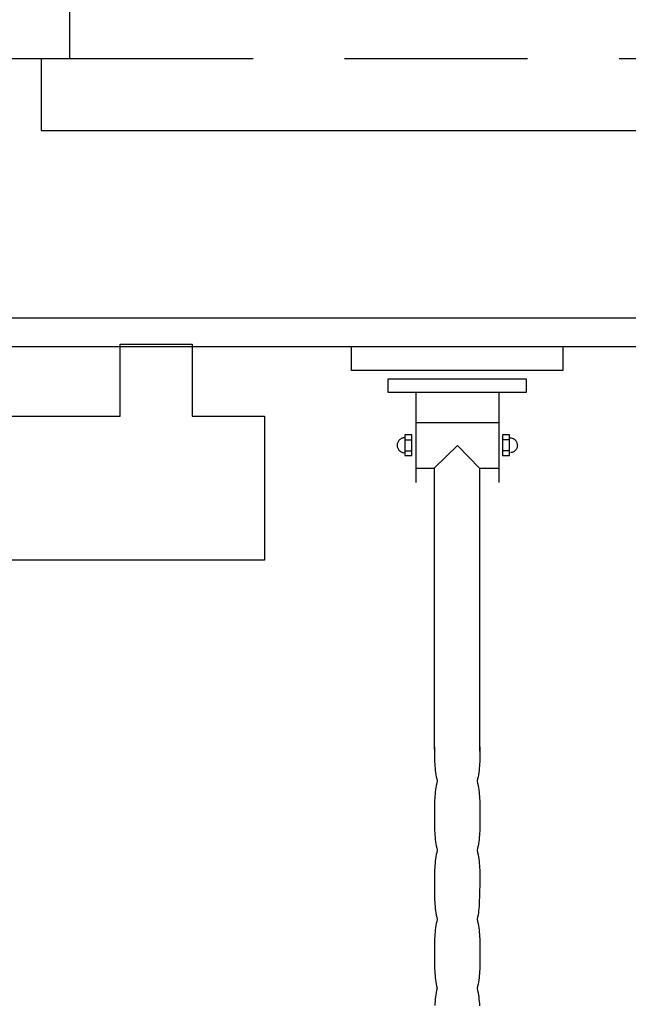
# Model space of a CAD drawing. Header units: millimetres. Extents: x 28600 to 181045, y -399112 to -163690.
# Tile 220 of 256: x 59938 to 59980, y -194419 to -194350. Entities that reach past the tile are written whole.
import ezdxf

# ---------------------------------------------------------------- set-up
doc = ezdxf.new("R2010")
doc.units = ezdxf.units.MM
doc.linetypes.add('HIDDEN', pattern=[9.525, 6.35, -3.175])
doc.layers.get('0').update_dxf_attribs({"color": 8})
for name, color, linetype in [('!! 0_ Istn-sciany', 8, 'Continuous'), ('!! 0_ Istn-widok', 8, 'Continuous'), ('!! 0_Istn-cienka', 8, 'Continuous'), ('!! 2 ZABUDOWA GK-MDF', 8, 'Continuous'), ('!! 2_wypos-sanitarne', 8, 'Continuous')]:
    doc.layers.add(name, color=color, linetype=linetype)
doc.layers.add('!! 0_Istn-grzejniki', color=8, linetype='Continuous', plot=False)

# ---------------------------------------------------------------- blocks, each defined once
blk = doc.blocks.new('5rtfgvb')
for p, q in [((131001.396, 14775.222), (131016.005, 14776.469)), ((131016.005, 14776.469), (131016.146, 14774.823)), ((131001.537, 14773.575), (131001.396, 14775.222)), ((131016.146, 14774.823), (131001.537, 14773.575)), ((131004.115, 14773.215), (131013.666, 14774.031)), ((131013.666, 14774.031), (131013.748, 14773.076)), ((131004.196, 14772.26), (131004.115, 14773.215)), ((131013.748, 14773.076), (131004.196, 14772.26)), ((131011.838, 14772.907), (131012.368, 14766.699)), ((131006.107, 14772.418), (131006.637, 14766.209)), ((131006.314, 14770.351), (131012.017, 14770.838)), ((131006.088, 14769.474), (131005.611, 14769.434)), ((131006.21, 14768.042), (131006.088, 14769.474)), ((131012.836, 14770.051), (131012.358, 14770.01)), ((131012.358, 14770.01), (131012.481, 14768.577)), ((131012.869, 14769.712), (131012.399, 14769.672)), ((131012.958, 14768.618), (131012.836, 14770.051)), ((131012.874, 14769.856), (131012.927, 14769.857)), ((131012.874, 14769.856), (131012.874, 14769.856)), ((131012.927, 14769.857), (131012.979, 14769.854)), ((131012.979, 14769.854), (131013.03, 14769.845)), ((131013.03, 14769.845), (131013.079, 14769.832)), ((131013.079, 14769.832), (131013.127, 14769.814)), ((131013.127, 14769.814), (131013.172, 14769.791)), ((131013.172, 14769.791), (131013.214, 14769.765)), ((131013.214, 14769.765), (131013.254, 14769.735)), ((131013.254, 14769.735), (131013.291, 14769.7)), ((131013.291, 14769.7), (131013.324, 14769.663)), ((131013.324, 14769.663), (131013.354, 14769.622)), ((131013.354, 14769.622), (131013.379, 14769.579)), ((131013.379, 14769.579), (131013.401, 14769.532)), ((131013.401, 14769.532), (131013.418, 14769.484)), ((131013.418, 14769.484), (131013.43, 14769.433)), ((131005.133, 14768.776), (131005.129, 14768.724)), ((131005.142, 14768.827), (131005.133, 14768.776)), ((131005.155, 14768.876), (131005.142, 14768.827)), ((131005.173, 14768.924), (131005.155, 14768.876)), ((131005.196, 14768.969), (131005.173, 14768.924)), ((131005.222, 14769.011), (131005.196, 14768.969)), ((131005.252, 14769.051), (131005.222, 14769.011)), ((131005.287, 14769.088), (131005.252, 14769.051)), ((131005.324, 14769.121), (131005.287, 14769.088)), ((131005.365, 14769.151), (131005.324, 14769.121)), ((131005.408, 14769.177), (131005.365, 14769.151)), ((131005.454, 14769.198), (131005.408, 14769.177)), ((131005.503, 14769.215), (131005.454, 14769.198)), ((131005.554, 14769.228), (131005.503, 14769.215)), ((131005.606, 14769.235), (131005.554, 14769.228)), ((131005.606, 14769.235), (131005.606, 14769.235)), ((131005.611, 14769.434), (131005.733, 14768.001)), ((131005.635, 14769.094), (131006.105, 14769.134)), ((131009.295, 14769.018), (131007.835, 14767.298)), ((131010.99, 14767.55), (131009.295, 14769.018)), ((131012.933, 14768.958), (131012.464, 14768.918)), ((131013.066, 14768.836), (131013.015, 14768.824)), ((131013.115, 14768.853), (131013.066, 14768.836)), ((131013.161, 14768.875), (131013.115, 14768.853)), ((131013.205, 14768.9), (131013.161, 14768.875)), ((131013.245, 14768.93), (131013.205, 14768.9)), ((131013.283, 14768.963), (131013.245, 14768.93)), ((131013.316, 14769), (131013.283, 14768.963)), ((131013.347, 14769.04), (131013.316, 14769)), ((131013.374, 14769.083), (131013.347, 14769.04)), ((131013.396, 14769.127), (131013.374, 14769.083)), ((131013.414, 14769.175), (131013.396, 14769.127)), ((131013.428, 14769.224), (131013.414, 14769.175)), ((131013.436, 14769.275), (131013.428, 14769.224)), ((131013.43, 14769.433), (131013.438, 14769.381)), ((131013.44, 14769.327), (131013.436, 14769.275)), ((131013.438, 14769.381), (131013.44, 14769.327)), ((131005.129, 14768.724), (131005.131, 14768.671)), ((131005.131, 14768.671), (131005.138, 14768.618)), ((131005.138, 14768.618), (131005.151, 14768.567)), ((131005.151, 14768.567), (131005.168, 14768.519)), ((131005.168, 14768.519), (131005.189, 14768.472)), ((131005.189, 14768.472), (131005.215, 14768.429)), ((131005.215, 14768.429), (131005.245, 14768.388)), ((131005.245, 14768.388), (131005.278, 14768.351)), ((131005.278, 14768.351), (131005.315, 14768.317)), ((131005.315, 14768.317), (131005.355, 14768.286)), ((131005.355, 14768.286), (131005.398, 14768.26)), ((131005.398, 14768.26), (131005.443, 14768.237)), ((131005.443, 14768.237), (131005.49, 14768.219)), ((131005.49, 14768.219), (131005.539, 14768.206)), ((131005.539, 14768.206), (131005.59, 14768.197)), ((131005.59, 14768.197), (131005.642, 14768.194)), ((131005.7, 14768.34), (131006.169, 14768.38)), ((131012.481, 14768.577), (131012.958, 14768.618)), ((131005.733, 14768.001), (131006.21, 14768.042)), ((131012.659, 14748.012), (131010.99, 14767.55)), ((131011.007, 14767.577), (131012.287, 14767.686)), ((131006.583, 14767.199), (131007.835, 14767.306)), ((131007.835, 14767.302), (131009.496, 14747.849)), ((131012.63, 14748.319), (131012.63, 14748.319)), ((131012.63, 14748.319), (131012.643, 14748.169)), ((131009.486, 14748.05), (131009.486, 14748.05)), ((131009.486, 14748.05), (131009.499, 14747.901)), ((131009.499, 14747.901), (131009.512, 14747.752)), ((131009.512, 14747.752), (131009.525, 14747.603)), ((131009.525, 14747.603), (131009.539, 14747.455)), ((131012.643, 14748.169), (131012.656, 14748.021)), ((131012.656, 14748.021), (131012.668, 14747.872)), ((131012.668, 14747.872), (131012.679, 14747.723)), ((131012.679, 14747.723), (131012.689, 14747.574)), ((131009.539, 14747.455), (131009.555, 14747.306)), ((131009.555, 14747.306), (131009.572, 14747.158)), ((131009.572, 14747.158), (131009.59, 14747.009)), ((131009.59, 14747.009), (131009.61, 14746.861)), ((131012.689, 14747.574), (131012.697, 14747.425)), ((131012.697, 14747.425), (131012.704, 14747.275)), ((131012.704, 14747.275), (131012.709, 14747.126)), ((131012.709, 14747.126), (131012.712, 14746.976)), ((131012.712, 14746.976), (131012.712, 14746.826)), ((131009.61, 14746.861), (131009.633, 14746.713)), ((131009.633, 14746.713), (131009.659, 14746.565)), ((131009.659, 14746.565), (131009.687, 14746.418)), ((131009.687, 14746.418), (131009.718, 14746.271)), ((131009.718, 14746.271), (131009.753, 14746.124)), ((131012.681, 14746.224), (131012.664, 14746.073)), ((131012.694, 14746.375), (131012.681, 14746.224)), ((131012.703, 14746.526), (131012.694, 14746.375)), ((131012.709, 14746.676), (131012.703, 14746.526)), ((131012.712, 14746.826), (131012.709, 14746.676)), ((131009.753, 14746.124), (131009.792, 14745.977)), ((131009.792, 14745.977), (131009.834, 14745.831)), ((131009.834, 14745.831), (131009.881, 14745.685)), ((131009.881, 14745.685), (131009.86, 14745.532)), ((131012.664, 14746.073), (131012.643, 14745.921)), ((131012.643, 14745.921), (131012.69, 14745.773)), ((131012.69, 14745.773), (131012.732, 14745.625)), ((131012.732, 14745.625), (131012.771, 14745.476)), ((131009.815, 14744.925), (131009.812, 14744.774)), ((131009.82, 14745.076), (131009.815, 14744.925)), ((131009.83, 14745.228), (131009.82, 14745.076)), ((131009.843, 14745.38), (131009.83, 14745.228)), ((131009.86, 14745.532), (131009.843, 14745.38)), ((131012.771, 14745.476), (131012.806, 14745.328)), ((131012.806, 14745.328), (131012.837, 14745.179)), ((131012.837, 14745.179), (131012.866, 14745.03)), ((131012.866, 14745.03), (131012.891, 14744.88)), ((131012.891, 14744.88), (131012.914, 14744.73)), ((131009.812, 14744.774), (131009.812, 14744.623)), ((131009.812, 14744.623), (131009.815, 14744.473)), ((131009.815, 14744.473), (131009.82, 14744.322)), ((131009.82, 14744.322), (131009.827, 14744.172)), ((131009.827, 14744.172), (131009.836, 14744.022)), ((131012.914, 14744.73), (131012.935, 14744.58)), ((131012.935, 14744.58), (131012.953, 14744.43)), ((131012.953, 14744.43), (131012.971, 14744.279)), ((131012.971, 14744.279), (131012.986, 14744.129)), ((131009.836, 14744.022), (131009.846, 14743.872)), ((131009.846, 14743.872), (131009.858, 14743.722)), ((131009.858, 14743.722), (131009.869, 14743.572)), ((131009.869, 14743.572), (131009.882, 14743.422)), ((131012.986, 14744.129), (131013.001, 14743.978)), ((131013.001, 14743.978), (131013.014, 14743.828)), ((131013.014, 14743.828), (131013.028, 14743.677)), ((131013.028, 14743.677), (131013.04, 14743.526)), ((131013.04, 14743.526), (131013.053, 14743.378)), ((131009.882, 14743.422), (131009.895, 14743.273)), ((131009.895, 14743.273), (131009.907, 14743.124)), ((131009.907, 14743.124), (131009.92, 14742.975)), ((131009.92, 14742.975), (131009.934, 14742.827)), ((131009.934, 14742.827), (131009.948, 14742.678)), ((131013.053, 14743.378), (131013.065, 14743.229)), ((131013.065, 14743.229), (131013.077, 14743.081)), ((131013.077, 14743.081), (131013.088, 14742.933)), ((131013.088, 14742.933), (131013.098, 14742.784)), ((131009.948, 14742.678), (131009.963, 14742.529)), ((131009.963, 14742.529), (131009.98, 14742.381)), ((131009.98, 14742.381), (131009.998, 14742.233)), ((131009.998, 14742.233), (131010.019, 14742.085)), ((131013.098, 14742.784), (131013.107, 14742.636)), ((131013.107, 14742.636), (131013.114, 14742.487)), ((131013.114, 14742.487), (131013.118, 14742.338)), ((131013.118, 14742.338), (131013.121, 14742.188)), ((131013.121, 14742.188), (131013.121, 14742.039)), ((131010.019, 14742.085), (131010.042, 14741.937)), ((131010.042, 14741.937), (131010.067, 14741.789)), ((131010.067, 14741.789), (131010.095, 14741.642)), ((131010.095, 14741.642), (131010.126, 14741.495)), ((131010.126, 14741.495), (131010.161, 14741.348)), ((131013.09, 14741.439), (131013.074, 14741.288)), ((131013.103, 14741.589), (131013.09, 14741.439)), ((131013.112, 14741.74), (131013.103, 14741.589)), ((131013.118, 14741.889), (131013.112, 14741.74)), ((131013.121, 14742.039), (131013.118, 14741.889)), ((131010.161, 14741.348), (131010.2, 14741.201)), ((131010.2, 14741.201), (131010.243, 14741.055)), ((131010.243, 14741.055), (131010.29, 14740.909)), ((131010.29, 14740.909), (131010.269, 14740.753)), ((131013.074, 14741.288), (131013.052, 14741.137)), ((131013.052, 14741.137), (131013.099, 14740.99)), ((131013.099, 14740.99), (131013.141, 14740.842)), ((131013.141, 14740.842), (131013.18, 14740.694)), ((131010.223, 14740.141), (131010.221, 14739.99)), ((131010.229, 14740.292), (131010.223, 14740.141)), ((131010.239, 14740.444), (131010.229, 14740.292)), ((131010.252, 14740.598), (131010.239, 14740.444)), ((131010.269, 14740.753), (131010.252, 14740.598)), ((131013.18, 14740.694), (131013.215, 14740.546)), ((131013.215, 14740.546), (131013.246, 14740.398)), ((131013.246, 14740.398), (131013.274, 14740.249)), ((131013.274, 14740.249), (131013.3, 14740.1)), ((131013.3, 14740.1), (131013.323, 14739.951)), ((131010.221, 14739.99), (131010.221, 14739.841)), ((131010.221, 14739.841), (131010.223, 14739.692)), ((131010.223, 14739.692), (131010.228, 14739.544)), ((131010.228, 14739.544), (131010.235, 14739.396)), ((131010.235, 14739.396), (131010.244, 14739.248)), ((131013.323, 14739.951), (131013.343, 14739.802)), ((131013.343, 14739.802), (131013.362, 14739.652)), ((131013.362, 14739.652), (131013.379, 14739.503)), ((131013.379, 14739.503), (131013.395, 14739.353)), ((131010.244, 14739.248), (131010.254, 14739.101)), ((131010.254, 14739.101), (131010.265, 14738.953)), ((131010.265, 14738.953), (131010.277, 14738.805)), ((131010.277, 14738.805), (131010.289, 14738.657)), ((131013.395, 14739.353), (131013.409, 14739.203)), ((131013.409, 14739.203), (131013.423, 14739.053)), ((131013.423, 14739.053), (131013.436, 14738.903)), ((131013.436, 14738.903), (131013.449, 14738.753)), ((131013.449, 14738.753), (131013.451, 14738.604)), ((131010.289, 14738.657), (131010.302, 14738.509)), ((131010.302, 14738.509), (131010.315, 14738.358)), ((131010.315, 14738.358), (131010.328, 14738.208)), ((131010.328, 14738.208), (131010.342, 14738.057)), ((131010.342, 14738.057), (131010.356, 14737.907)), ((131013.451, 14738.604), (131013.455, 14738.456)), ((131013.455, 14738.456), (131013.462, 14738.308)), ((131013.462, 14738.308), (131013.469, 14738.16)), ((131013.469, 14738.16), (131013.478, 14738.012)), ((131010.356, 14737.907), (131010.371, 14737.756)), ((131010.371, 14737.756), (131010.388, 14737.606)), ((131010.388, 14737.606), (131010.407, 14737.455)), ((131010.407, 14737.455), (131010.427, 14737.306)), ((131013.478, 14738.012), (131013.487, 14737.864)), ((131013.487, 14737.864), (131013.495, 14737.716)), ((131013.495, 14737.716), (131013.502, 14737.568)), ((131013.502, 14737.568), (131013.508, 14737.42)), ((131013.508, 14737.42), (131013.512, 14737.271)), ((131010.427, 14737.306), (131010.45, 14737.156)), ((131010.45, 14737.156), (131010.476, 14737.007)), ((131010.476, 14737.007), (131010.504, 14736.858)), ((131010.504, 14736.858), (131010.535, 14736.71)), ((131010.535, 14736.71), (131010.57, 14736.562)), ((131013.495, 14736.675), (131013.48, 14736.525)), ((131013.505, 14736.824), (131013.495, 14736.675)), ((131013.511, 14736.974), (131013.505, 14736.824)), ((131013.513, 14737.123), (131013.511, 14736.974)), ((131013.512, 14737.271), (131013.513, 14737.123)), ((131010.57, 14736.562), (131010.609, 14736.415)), ((131010.609, 14736.415), (131010.652, 14736.269)), ((131010.652, 14736.269), (131010.698, 14736.125)), ((131010.676, 14735.98), (131010.659, 14735.834)), ((131010.698, 14736.125), (131010.676, 14735.98)), ((131013.48, 14736.525), (131013.46, 14736.375)), ((131013.46, 14736.375), (131013.506, 14736.227)), ((131013.506, 14736.227), (131013.549, 14736.08)), ((131013.549, 14736.08), (131013.587, 14735.932)), ((131010.63, 14735.387), (131010.627, 14735.236)), ((131010.635, 14735.537), (131010.63, 14735.387)), ((131010.645, 14735.686), (131010.635, 14735.537)), ((131010.659, 14735.834), (131010.645, 14735.686)), ((131013.587, 14735.932), (131013.622, 14735.784)), ((131013.622, 14735.784), (131013.653, 14735.635)), ((131013.653, 14735.635), (131013.681, 14735.486)), ((131013.681, 14735.486), (131013.707, 14735.337)), ((131013.707, 14735.337), (131013.73, 14735.188)), ((131010.627, 14735.236), (131010.627, 14735.085)), ((131010.627, 14735.085), (131010.63, 14734.933)), ((131010.63, 14734.933), (131010.636, 14734.78)), ((131010.636, 14734.78), (131010.643, 14734.628)), ((131010.643, 14734.628), (131010.652, 14734.475)), ((131013.73, 14735.188), (131013.751, 14735.039)), ((131013.751, 14735.039), (131013.77, 14734.889)), ((131013.77, 14734.889), (131013.787, 14734.739)), ((131013.787, 14734.739), (131013.802, 14734.589)), ((131010.652, 14734.475), (131010.662, 14734.323)), ((131010.662, 14734.323), (131010.674, 14734.171)), ((131010.674, 14734.171), (131010.686, 14734.019)), ((131010.686, 14734.019), (131010.699, 14733.869)), ((131013.802, 14734.589), (131013.817, 14734.439)), ((131013.817, 14734.439), (131013.831, 14734.289)), ((131013.831, 14734.289), (131013.844, 14734.138)), ((131013.844, 14734.138), (131013.857, 14733.988)), ((131013.857, 14733.988), (131013.869, 14733.84)), ((131010.699, 14733.869), (131010.712, 14733.719)), ((131010.712, 14733.719), (131010.724, 14733.573)), ((131010.724, 14733.573), (131010.737, 14733.426)), ((131010.737, 14733.426), (131010.75, 14733.279)), ((131010.75, 14733.279), (131010.764, 14733.131)), ((131013.869, 14733.84), (131013.882, 14733.692)), ((131013.882, 14733.692), (131013.894, 14733.542)), ((131013.894, 14733.542), (131013.905, 14733.392)), ((131013.905, 14733.392), (131013.915, 14733.24)), ((131013.915, 14733.24), (131013.923, 14733.089)), ((131010.764, 14733.131), (131010.779, 14732.983)), ((131010.779, 14732.983), (131010.796, 14732.835)), ((131010.796, 14732.835), (131010.814, 14732.686)), ((131010.814, 14732.686), (131010.834, 14732.538)), ((131013.923, 14733.089), (131013.93, 14732.937)), ((131013.93, 14732.937), (131013.934, 14732.785)), ((131013.934, 14732.785), (131013.937, 14732.633)), ((131013.937, 14732.633), (131013.937, 14732.482)), ((131010.834, 14732.538), (131010.856, 14732.39)), ((131010.856, 14732.39), (131010.881, 14732.242)), ((131010.881, 14732.242), (131010.909, 14732.094)), ((131010.909, 14732.094), (131010.939, 14731.948)), ((131010.939, 14731.948), (131010.973, 14731.801)), ((131013.903, 14731.884), (131013.885, 14731.737)), ((131013.917, 14732.032), (131013.903, 14731.884)), ((131013.927, 14732.181), (131013.917, 14732.032)), ((131013.934, 14732.331), (131013.927, 14732.181)), ((131013.937, 14732.482), (131013.934, 14732.331)), ((131010.973, 14731.801), (131011.011, 14731.656)), ((131011.011, 14731.656), (131011.052, 14731.512)), ((131011.052, 14731.512), (131011.098, 14731.369)), ((131011.078, 14731.216), (131011.061, 14731.064)), ((131011.098, 14731.369), (131011.078, 14731.216)), ((131013.885, 14731.737), (131013.862, 14731.593)), ((131013.862, 14731.593), (131013.91, 14731.445)), ((131013.91, 14731.445), (131013.953, 14731.298)), ((131013.953, 14731.298), (131013.992, 14731.151)), ((131011.034, 14730.608), (131011.031, 14730.457)), ((131011.04, 14730.76), (131011.034, 14730.608)), ((131011.049, 14730.912), (131011.04, 14730.76)), ((131011.061, 14731.064), (131011.049, 14730.912)), ((131013.992, 14731.151), (131014.027, 14731.003)), ((131014.027, 14731.003), (131014.058, 14730.855)), ((131014.058, 14730.855), (131014.086, 14730.706)), ((131014.086, 14730.706), (131014.112, 14730.557)), ((131014.112, 14730.557), (131014.134, 14730.409)), ((131011.031, 14730.457), (131011.032, 14730.306)), ((131011.032, 14730.306), (131011.034, 14730.155))]:
    blk.add_line(p, q)

msp = doc.modelspace()

# ---------------------------------------------------------------- linework, layer by layer
at = {"layer": '!! 0_ Istn-sciany'}
for points in [[(59941.56735, -194353.12813), (59941.56735, -194321.12813)], [(59891.56735, -194353.12813), (59941.56735, -194353.12813)]]:
    msp.add_lwpolyline(points, dxfattribs=at)
at = {"layer": '!! 0_ Istn-widok'}
for points in [[(59939.56735, -194353.12813), (59939.56735, -194358.12813)], [(59939.56735, -194358.12813), (60034.56735, -194358.12813)]]:
    msp.add_lwpolyline(points, dxfattribs=at)
at = {"layer": '!! 0_Istn-cienka', "linetype": 'HIDDEN', "ltscale": 2}
msp.add_lwpolyline([(59941.56735, -194353.12813), (60032.56735, -194353.12813)], dxfattribs=at)
at = {"layer": '!! 0_Istn-grzejniki'}
msp.add_lwpolyline([(59950.05571, -194372.9544), (59950.05571, -194377.9544), (59955.05571, -194377.9544), (59955.05571, -194387.9544), (59855.05571, -194387.9544), (59855.05571, -194377.9544), (59860.05571, -194377.9544), (59860.05571, -194372.9544), (59865.05571, -194372.9544), (59865.05571, -194377.9544), (59945.05571, -194377.9544), (59945.05571, -194372.9544)], close=True, dxfattribs=at)
at = {"layer": '!! 2 ZABUDOWA GK-MDF'}
for points in [[(59846.56735, -194371.12813), (60071.56735, -194371.12813)], [(59846.56735, -194373.12813), (60071.56735, -194373.12813)]]:
    msp.add_lwpolyline(points, dxfattribs=at)

# ---------------------------------------------------------------- block references
at = {"layer": '!! 2_wypos-sanitarne', "rotation": 355.1187031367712}
msp.add_blockref('5rtfgvb', (-71822.41714, -197947.63316), dxfattribs=at)

doc.saveas('drawing.dxf')
